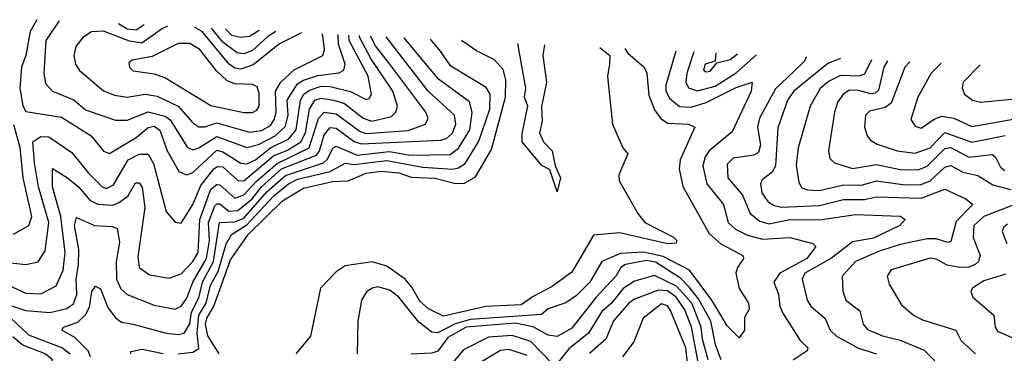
# Model space of a CAD drawing. Extents: x 1308313 to 1441400, y 959662 to 1036319.
# Tile 252 of 256: x 1331174 to 1334474, y 1034507 to 1035624. Entities that reach past the tile are written whole.
import ezdxf

# ---------------------------------------------------------------- set-up
doc = ezdxf.new("R2010")
doc.units = 0

msp = doc.modelspace()

# ---------------------------------------------------------------- linework, layer by layer
at = {"layer": '0CON10XD'}
for points in [[(1331231.7, 1035624.4), (1331209.7, 1035585), (1331194.4, 1035505), (1331180, 1035465), (1331175.2, 1035395), (1331185, 1035336), (1331195, 1035317.3), (1331315, 1035298.3), (1331413.9, 1035235), (1331455, 1035183.9), (1331475, 1035176.4), (1331565, 1035229.4), (1331605, 1035263), (1331625, 1035267.5), (1331644, 1035254), (1331668.1, 1035185), (1331708.2, 1035115), (1331735, 1035105.2), (1331755, 1035113.2), (1331835, 1035187.2), (1331855, 1035182.4), (1331915, 1035143.4), (1331935, 1035141.4), (1331965, 1035155.6), (1332015, 1035195.4), (1332076, 1035225), (1332100.4, 1035255), (1332115.1, 1035355), (1332126.8, 1035375), (1332145, 1035388.9), (1332185, 1035401.4), (1332215, 1035401.2), (1332283.4, 1035383.4), (1332335, 1035357.3), (1332345, 1035360), (1332353.3, 1035375), (1332341.6, 1035435), (1332278.6, 1035555), (1332277.7, 1035572.9)], [(1331306.9, 1035620.7), (1331305, 1035619.2), (1331262.1, 1035555), (1331254.8, 1035445), (1331260.8, 1035410.8), (1331284.5, 1035384.5), (1331356, 1035356), (1331395, 1035323), (1331495, 1035287.4), (1331535, 1035287.4), (1331604.6, 1035315.4), (1331661.8, 1035301.8), (1331678.9, 1035288.9), (1331736.7, 1035196.7), (1331755, 1035189), (1331775, 1035194.8), (1331835, 1035232.7), (1331935, 1035195.9), (1331975, 1035205.9), (1332030.8, 1035235), (1332065, 1035267.3), (1332073.8, 1035305), (1332071, 1035355), (1332105, 1035409.3), (1332125, 1035421.9), (1332172.9, 1035437.1), (1332243.7, 1035446.3), (1332260.6, 1035455), (1332264.8, 1035475), (1332242.4, 1035542.4), (1332242.1, 1035574.7)], [(1331669.6, 1035602.8), (1331653.4, 1035595), (1331583.9, 1035546.1), (1331542.2, 1035552.2), (1331455, 1035585.5), (1331415, 1035583.7), (1331385.5, 1035565), (1331362.5, 1035535), (1331355.9, 1035505), (1331361.6, 1035475), (1331374.4, 1035454.4), (1331455, 1035386.6), (1331491.6, 1035371.6), (1331535, 1035365.2), (1331595, 1035375.5), (1331635, 1035368.4), (1331705.1, 1035335.1), (1331755, 1035279.5), (1331775, 1035266), (1331795, 1035265.6), (1331835, 1035279), (1331945, 1035247.5), (1331985, 1035253.1), (1332015, 1035270.3), (1332028.7, 1035291.3), (1332034.2, 1035315), (1332031.2, 1035385), (1332049.5, 1035415), (1332093.8, 1035456.2), (1332190.3, 1035505), (1332195.5, 1035525), (1332190, 1035570), (1332188.2, 1035577.3)], [(1331591.7, 1035606.7), (1331588, 1035605), (1331565, 1035589), (1331535, 1035592.7), (1331505.1, 1035610.9)], [(1332118.9, 1035580.7), (1332045, 1035543.3), (1331956.3, 1035473.7), (1331915, 1035458.8), (1331895, 1035462.5), (1331876.7, 1035475), (1331785.3, 1035585.3), (1331761.2, 1035598.3)], [(1332032.6, 1035585), (1332005, 1035567.2), (1331955, 1035521.2), (1331925, 1035510.1), (1331903.2, 1035513.2), (1331855, 1035549.4), (1331816.9, 1035595.6)], [(1331125, 1034740.7), (1331195, 1034708.9), (1331245, 1034706.5), (1331296.8, 1034733.2), (1331320.1, 1034785), (1331327.1, 1034845), (1331312.6, 1034965), (1331283.9, 1035065), (1331284.5, 1035125.5), (1331335, 1035095.3), (1331371.5, 1035065), (1331409.6, 1035019.6), (1331436.3, 1035006.3), (1331485, 1035003.6), (1331505, 1035010.9), (1331537, 1035033), (1331561.9, 1035078.1), (1331575, 1035078.4), (1331585, 1035062.9), (1331593.4, 1034995), (1331570.4, 1034830.4), (1331574.8, 1034794.8), (1331609.9, 1034769.9), (1331675, 1034758.9), (1331715, 1034773.2), (1331755, 1034814.5), (1331772.4, 1034845), (1331778.4, 1034955), (1331815, 1035056.5), (1331835, 1035072.1), (1331845, 1035071), (1331895, 1035027), (1331925, 1035037.3), (1331967.1, 1035082.9), (1332036.7, 1035143.3), (1332144, 1035195), (1332176.1, 1035293.9), (1332195, 1035314.9), (1332235, 1035308.8), (1332315, 1035250.2), (1332335, 1035243.5), (1332476.5, 1035253.5), (1332533.8, 1035275), (1332543.5, 1035295), (1332535.7, 1035315), (1332415, 1035475.5), (1332366.8, 1035536.8), (1332349.9, 1035569.4)], [(1331135, 1034670.6), (1331195, 1034650.4), (1331275, 1034644.3), (1331332.4, 1034657.6), (1331355, 1034673.1), (1331366, 1034704), (1331363.9, 1034755), (1331371.2, 1034805), (1331372.3, 1034855), (1331357.8, 1034935), (1331365, 1034962.3), (1331425, 1034934.8), (1331485, 1034931.4), (1331501.5, 1034925), (1331508.8, 1034878.8), (1331497.5, 1034815), (1331498.8, 1034755), (1331512.8, 1034722.8), (1331535, 1034703.9), (1331625, 1034667.8), (1331695, 1034654.8), (1331715, 1034665.2), (1331735, 1034691.3), (1331754.9, 1034745.1), (1331799.9, 1034825), (1331810.4, 1034885), (1331807.2, 1034945), (1331828.8, 1035001.2), (1331835, 1035007.8), (1331845, 1035007.3), (1331875, 1034983.6), (1331905.1, 1034984.9), (1331953.2, 1035025), (1331985, 1035065), (1332052.2, 1035125), (1332169, 1035171), (1332178.7, 1035185), (1332195, 1035239), (1332215, 1035263.8), (1332235, 1035261.4), (1332295, 1035216.3), (1332318.2, 1035208.2), (1332585, 1035220.5), (1332605, 1035226.6), (1332625, 1035244.8), (1332636.4, 1035275), (1332631.7, 1035305), (1332543.2, 1035385), (1332401.9, 1035566.8)], [(1331145, 1034809.8), (1331195.2, 1034804.8), (1331236.1, 1034813.9), (1331260, 1034850), (1331271.9, 1034945), (1331237.5, 1035065), (1331224, 1035145), (1331218.5, 1035215), (1331245, 1035233.4), (1331272.1, 1035232.1), (1331349.2, 1035179.2), (1331405, 1035110.7), (1331451.2, 1035065), (1331465, 1035059.3), (1331488.2, 1035071.8), (1331537.9, 1035155), (1331575, 1035174.1), (1331605, 1035173.9), (1331622.7, 1035142.7), (1331665, 1034981.9), (1331695, 1034946.7), (1331715, 1034943.1), (1331755, 1035005.3), (1331781.1, 1035068.9), (1331825, 1035124.9), (1331837.4, 1035132.6), (1331855, 1035131.7), (1331905, 1035085.9), (1331925, 1035084.6), (1332025, 1035168.7), (1332072.1, 1035187.9), (1332116.9, 1035215), (1332131.6, 1035245), (1332145, 1035325.3), (1332163.8, 1035355), (1332185, 1035361.1), (1332225.6, 1035354.4), (1332263.2, 1035343.2), (1332325, 1035294.1), (1332354.7, 1035284.7), (1332420.1, 1035299.9), (1332434.7, 1035315), (1332440.2, 1035335), (1332425, 1035385.3), (1332350.7, 1035495), (1332314.1, 1035564.1), (1332313.5, 1035571.1)], [(1331411.6, 1034495), (1331403.7, 1034515), (1331359.6, 1034559.6), (1331315.6, 1034585), (1331321.5, 1034595), (1331369.1, 1034610.9), (1331394.4, 1034635.6), (1331408.1, 1034661.9), (1331416.2, 1034713.8), (1331428.5, 1034731.5), (1331445, 1034722.7), (1331470, 1034660), (1331495, 1034625.9), (1331515, 1034611.6), (1331555, 1034604.2), (1331664.8, 1034574.8), (1331705, 1034569.6), (1331725.8, 1034574.2), (1331744.3, 1034605.7), (1331750, 1034645), (1331775, 1034692.9), (1331786.8, 1034745), (1331824.3, 1034815), (1331843.8, 1034945), (1331895, 1034947.2), (1331925, 1034959.8), (1332002.3, 1035047.7), (1332065, 1035102.4), (1332192.3, 1035145), (1332204.2, 1035155.8), (1332224.6, 1035195), (1332235, 1035200.3), (1332305, 1035170.5), (1332413, 1035183), (1332485, 1035170.4), (1332616.8, 1035173.2), (1332645, 1035193.7), (1332682.6, 1035255), (1332690.3, 1035315), (1332681.2, 1035348.8), (1332577.9, 1035425), (1332462.5, 1035563.8)], [(1331976.4, 1035587.7), (1331945, 1035567.8), (1331915, 1035564.9), (1331885, 1035571.5), (1331864.2, 1035593.3)], [(1331955, 1035313.4), (1331968.8, 1035321.2), (1331976.9, 1035335), (1331976.9, 1035376.9), (1331970.1, 1035400.1), (1331955, 1035407.9), (1331895, 1035409.1), (1331870, 1035420), (1331833.7, 1035453.7), (1331777.6, 1035525), (1331745, 1035544.4), (1331705, 1035544.8), (1331618.4, 1035501.6), (1331551.6, 1035488.4), (1331540.4, 1035479.6), (1331542.2, 1035465), (1331555, 1035453.1), (1331625, 1035442.7), (1331660.9, 1035430.9), (1331815, 1035336.9), (1331925, 1035313.7), (1331955, 1035313.4)], [(1331705, 1034505.4), (1331755, 1034511.2), (1331775, 1034522.7), (1331769.6, 1034575), (1331775.1, 1034634.9), (1331799.6, 1034675), (1331813.5, 1034735), (1331839, 1034781), (1331866, 1034874), (1331884.6, 1034905.4), (1331935, 1034937.2), (1332026.2, 1035035), (1332075.4, 1035075), (1332105, 1035090.5), (1332214.5, 1035115.5), (1332265, 1035144.3), (1332295, 1035139.5), (1332405, 1035152.8), (1332525, 1035130.6), (1332626.2, 1035123.8), (1332645, 1035128.1), (1332666.7, 1035143.3), (1332712.6, 1035217.4), (1332749.9, 1035325), (1332751.3, 1035375), (1332737.3, 1035397.3), (1332618.6, 1035468.6), (1332585, 1035519.3), (1332550.7, 1035559.5)], [(1331842.3, 1034505), (1331805, 1034565.3), (1331797.5, 1034605), (1331801.2, 1034625), (1331825.2, 1034664.8), (1331880.3, 1034819.7), (1331940, 1034905), (1332055, 1035017.4), (1332125, 1035060.1), (1332222.2, 1035082.2), (1332275, 1035085.2), (1332335, 1035110.6), (1332386.9, 1035116.9), (1332445, 1035111.9), (1332486.7, 1035096.7), (1332565, 1035093.2), (1332635, 1035075.4), (1332665, 1035076.6), (1332701.5, 1035098.5), (1332755, 1035190), (1332802.5, 1035365), (1332803.5, 1035423.5), (1332795, 1035457.7), (1332765, 1035489.6), (1332705, 1035519.6), (1332655.3, 1035554.3)], [(1333118.3, 1035531.5), (1333152.1, 1035505), (1333150.9, 1035475), (1333143.9, 1035433.9), (1333161.4, 1035275), (1333195.7, 1035195), (1333211.9, 1035175), (1333182, 1035105), (1333182.9, 1035085), (1333245.5, 1034975), (1333269.6, 1034945), (1333365, 1034896.5), (1333376.4, 1034885), (1333374.2, 1034875.8), (1333345, 1034873.8), (1333185, 1034910.9), (1333096.9, 1034903.1), (1333025, 1034779.4), (1332959.1, 1034730.9), (1332895, 1034697.7), (1332855, 1034669), (1332736.6, 1034663.4), (1332595, 1034631.6), (1332544.2, 1034655.8), (1332515, 1034682), (1332488.8, 1034728.8), (1332465.9, 1034755.9), (1332405, 1034799.4), (1332355, 1034813.4), (1332265, 1034800.4), (1332235, 1034780.4), (1332182.9, 1034725), (1332148.8, 1034565), (1332100, 1034505)], [(1332932.5, 1035540.7), (1332927.8, 1035505), (1332939.2, 1035415), (1332922.4, 1035332.4), (1332925.5, 1035284.5), (1332916.2, 1035245), (1332929.2, 1035215), (1332958.6, 1035185), (1332968.6, 1035135), (1332986.2, 1035095), (1332975, 1035047.5), (1332951.3, 1035121.3), (1332923.3, 1035136.7), (1332858.2, 1035215), (1332858.2, 1035241.8), (1332877.5, 1035335), (1332866.2, 1035365), (1332870, 1035395), (1332843.6, 1035545)], [(1333202.3, 1035527.4), (1333212.1, 1035512.1), (1333267.2, 1035465), (1333276.1, 1035445), (1333282.1, 1035372.1), (1333302, 1035322), (1333323.3, 1035293.3), (1333345, 1035277.5), (1333415, 1035274.7), (1333436.9, 1035265), (1333387.5, 1035155), (1333384.8, 1035125), (1333396.1, 1035066.1), (1333485, 1034908.2), (1333523.5, 1034873.5), (1333598.1, 1034835), (1333600, 1034825), (1333580, 1034795), (1333574.4, 1034775), (1333585, 1034723.8), (1333616.9, 1034675), (1333618.9, 1034655), (1333603.2, 1034626.8), (1333603.2, 1034585), (1333585, 1034558.6), (1333545, 1034599.2), (1333493.2, 1034685), (1333419.1, 1034785), (1333331.1, 1034831.1), (1333265, 1034845.6), (1333188.2, 1034841.8), (1333125, 1034814.5), (1333084.8, 1034745), (1333039.7, 1034700.3), (1333005, 1034676.3), (1332945, 1034655.9), (1332923.4, 1034636.6), (1332685, 1034620.8), (1332633.7, 1034606.3), (1332575, 1034576.2), (1332555, 1034577.7), (1332511.5, 1034611.5), (1332445.3, 1034695), (1332415, 1034718.8), (1332375, 1034729.4), (1332355, 1034725.3), (1332336.8, 1034713.3), (1332319.2, 1034685), (1332307.7, 1034615), (1332305.3, 1034504.7)], [(1333372.7, 1035519.3), (1333339.4, 1035405), (1333339.7, 1035385), (1333351.5, 1035361.5), (1333385, 1035334.1), (1333425, 1035331.5), (1333475, 1035346.9), (1333575, 1035397.6), (1333628.8, 1035415), (1333625.4, 1035385.4), (1333561.7, 1035248.3), (1333484.4, 1035185), (1333471, 1035165), (1333463.7, 1035135), (1333477, 1035075), (1333532.5, 1035005), (1333548.6, 1034945), (1333573.4, 1034923.4), (1333613, 1034903), (1333665, 1034889.4), (1333755.2, 1034895.2), (1333832.5, 1034875), (1333842, 1034865), (1333812, 1034825), (1333721.2, 1034775), (1333701.7, 1034745), (1333717.6, 1034705), (1333722.1, 1034665), (1333731.7, 1034641.7), (1333790.1, 1034550.1), (1333815.6, 1034525), (1333812.9, 1034515), (1333766.2, 1034483.8)], [(1333432.9, 1035516.6), (1333409.6, 1035445), (1333406.2, 1035415), (1333415, 1035395.9), (1333446.1, 1035386.1), (1333505, 1035401.9), (1333575, 1035446.7), (1333643.5, 1035507.1)], [(1333506.7, 1035513.3), (1333504.6, 1035485.4), (1333471.6, 1035475), (1333465.4, 1035455), (1333475, 1035449.8), (1333487.6, 1035452.4), (1333510.2, 1035479.8), (1333555, 1035490.9), (1333580.2, 1035509.9)], [(1333809.6, 1035499.5), (1333804.7, 1035485), (1333768.9, 1035451.1), (1333707, 1035393), (1333653.4, 1035295), (1333646.5, 1035265), (1333657, 1035205), (1333650.1, 1035179.9), (1333635, 1035170.2), (1333565, 1035160.2), (1333545, 1035140.8), (1333547.8, 1035095), (1333596.2, 1035036.2), (1333622.4, 1034975), (1333655, 1034949.8), (1333685, 1034940.9), (1333755, 1034955.3), (1333856.1, 1034953.9), (1333975, 1034972), (1334125, 1034966), (1334141.5, 1034955), (1334123.8, 1034935), (1334035, 1034892.2), (1333965, 1034879.9), (1333895, 1034825.6), (1333805.3, 1034775), (1333796.3, 1034755), (1333813.5, 1034685), (1333826, 1034665), (1333873.2, 1034623.2), (1333890.7, 1034585), (1333911.3, 1034565), (1333985, 1034524.5), (1334045.5, 1034505)], [(1333925.3, 1035494.3), (1333885, 1035478.6), (1333865, 1035463.7), (1333768.8, 1035385), (1333747.4, 1035355), (1333715, 1035262), (1333707.3, 1035135), (1333696.3, 1035113.7), (1333662.3, 1035087.7), (1333657.1, 1035075), (1333661.5, 1035045), (1333681.9, 1035015), (1333702.3, 1035002.3), (1333726.8, 1034996.8), (1333855, 1035001.9), (1333935, 1035022.5), (1334005, 1035022.7), (1334045, 1035031.3), (1334195, 1035027.2), (1334275, 1035056.5), (1334345, 1035024.7), (1334368.5, 1035005), (1334312, 1034948), (1334295, 1034881.1), (1334285, 1034878), (1334245, 1034890.2), (1334215, 1034890.2), (1334125, 1034871.9), (1334051.7, 1034848.3), (1333975.4, 1034814.6), (1333930.6, 1034765), (1333933.2, 1034715), (1333942.5, 1034685), (1333989.8, 1034649.8), (1334000.3, 1034605), (1334015, 1034586.9), (1334065.2, 1034565.2), (1334125, 1034551), (1334205, 1034517.1), (1334241.5, 1034481.5)], [(1334028.8, 1035489.6), (1334005, 1035441.9), (1333985, 1035435.8), (1333925, 1035438), (1333885, 1035417.3), (1333856.4, 1035393.6), (1333823.1, 1035335), (1333783.3, 1035195), (1333776.7, 1035136.7), (1333785, 1035078.8), (1333795, 1035061.8), (1333814.2, 1035054.2), (1333855, 1035052.5), (1333935, 1035071.7), (1333995, 1035070.1), (1334045, 1035085.1), (1334141.1, 1035071.1), (1334195, 1035072.4), (1334225, 1035084.6), (1334275, 1035130.9), (1334295, 1035136.6), (1334335, 1035113.4), (1334385, 1035102.9), (1334435, 1035071.2), (1334495, 1035056)], [(1334082, 1035487.2), (1334069.9, 1035465), (1334052, 1035388), (1334041.5, 1035378.5), (1334026, 1035376), (1333985, 1035387), (1333955, 1035387.9), (1333934.1, 1035375), (1333915, 1035346.7), (1333904.8, 1035315), (1333884.2, 1035185), (1333889.6, 1035159.6), (1333904.8, 1035144.8), (1333965, 1035126.4), (1334045, 1035139.6), (1334125, 1035123.2), (1334185, 1035121.1), (1334215, 1035134.2), (1334275, 1035193.5), (1334295, 1035196.9), (1334355, 1035164.1), (1334432.8, 1035172.8), (1334444, 1035164), (1334460.7, 1035130.7), (1334475, 1035119.8)], [(1334157.5, 1035483.8), (1334140.7, 1035465), (1334094.8, 1035345), (1334075, 1035329.8), (1334022.3, 1035317.7), (1334008.7, 1035305), (1334005.3, 1035265), (1334013.9, 1035235), (1334025, 1035220.8), (1334047.5, 1035207.5), (1334115, 1035185.2), (1334175, 1035177.4), (1334225, 1035195.4), (1334275, 1035247.1), (1334365, 1035214.6), (1334476.4, 1035236.4)], [(1334261.7, 1035479.1), (1334228.4, 1035445), (1334184.3, 1035365), (1334160.7, 1035290.7), (1334175, 1035268.1), (1334195, 1035260.9), (1334239, 1035291), (1334265, 1035301), (1334304.9, 1035294.9), (1334365, 1035266.8), (1334440.4, 1035280.4), (1334535, 1035297.4), (1334548.7, 1035288.7), (1334570.1, 1035250.1), (1334586.5, 1035236.5), (1334652.8, 1035237.2), (1334775, 1035220.4), (1334805, 1035232.4), (1334900.1, 1035249.9), (1334945, 1035277.6), (1334974.1, 1035285.9), (1334986.2, 1035313.8), (1334946.3, 1035435), (1334946, 1035448.1)], [(1334392.7, 1035473.1), (1334336.4, 1035415), (1334332.5, 1035395), (1334340, 1035375), (1334367.1, 1035355), (1334395, 1035348.6), (1334555, 1035363.4), (1334595.5, 1035355.5), (1334685, 1035322.8), (1334795, 1035316.9), (1334845, 1035322.5), (1334861.9, 1035335), (1334868.9, 1035355), (1334871.5, 1035451.4)], [(1331153.7, 1034906.3), (1331205, 1034934.7), (1331214.5, 1034965), (1331185.8, 1035095), (1331175.9, 1035195.9), (1331155, 1035271.8)], [(1334505.8, 1035004.2), (1334404.8, 1034965.2), (1334371.6, 1034935), (1334369.8, 1034895), (1334393, 1034835), (1334386.8, 1034815), (1334376.1, 1034805), (1334354.5, 1034795.5), (1334325, 1034794.9), (1334282.7, 1034802.7), (1334245, 1034822.3), (1334225, 1034825.2), (1334095, 1034787.2), (1334081.1, 1034765), (1334088.3, 1034738.3), (1334129.5, 1034669.5), (1334169.4, 1034635), (1334199.1, 1034619.1), (1334311.5, 1034585), (1334328.9, 1034548.9), (1334377.1, 1034505)], [(1334485, 1034939.8), (1334471.5, 1034928.5), (1334466.7, 1034915), (1334482.3, 1034875)], [(1333524.6, 1034485), (1333506.3, 1034535), (1333489.9, 1034615), (1333449.2, 1034689.2), (1333418.3, 1034728.3), (1333388.7, 1034758.7), (1333305, 1034812.5), (1333275, 1034818.3), (1333204.4, 1034805), (1333188.4, 1034795), (1333171.5, 1034765), (1333105.7, 1034695), (1333025, 1034591.3), (1332975, 1034563.3), (1332945, 1034567.3), (1332895, 1034595.6), (1332835, 1034608.1), (1332670.3, 1034595), (1332609.5, 1034560.5), (1332575, 1034513.8), (1332555, 1034507.3), (1332485, 1034504.2)], [(1334477.3, 1034772.7), (1334405, 1034750.2), (1334367.5, 1034725), (1334361.9, 1034715), (1334368.2, 1034695), (1334439.1, 1034635), (1334442.8, 1034595), (1334450.9, 1034580.9), (1334578.6, 1034525)], [(1333481.1, 1034485), (1333462.1, 1034555), (1333458.4, 1034595), (1333426.3, 1034675), (1333375, 1034731.6), (1333302.1, 1034767.9), (1333235, 1034749.2), (1333196.2, 1034723.8), (1333157.5, 1034675), (1333125, 1034647.1), (1333080.7, 1034575), (1333015, 1034522.5), (1332975, 1034472.4)], [(1333450.1, 1034465), (1333425.9, 1034595.9), (1333402.1, 1034655), (1333374.7, 1034695), (1333345, 1034716.1), (1333315, 1034718.5), (1333235, 1034688.3), (1333215.2, 1034675), (1333164.7, 1034615.3), (1333138.4, 1034555), (1333083.9, 1034506.1)], [(1333415.7, 1034445), (1333406.8, 1034525), (1333355, 1034650.9), (1333345, 1034666), (1333325, 1034672.8), (1333264, 1034625), (1333232.3, 1034545), (1333194.2, 1034495.8)], [(1331343.8, 1034503.8), (1331315.4, 1034525.4), (1331205, 1034568.3), (1331125, 1034644)], [(1331155, 1033943.1), (1331175, 1033944.7), (1331255, 1033973.8), (1331305, 1034007.9), (1331355, 1034021.9), (1331405, 1034044.6), (1331436.4, 1034046.4), (1331465, 1034020), (1331475, 1034023.3), (1331477.4, 1034095), (1331445.3, 1034165), (1331464.1, 1034225), (1331464.4, 1034275), (1331445, 1034287.3), (1331335, 1034270.6), (1331315, 1034276), (1331295, 1034290.4), (1331266.7, 1034325), (1331261.7, 1034345), (1331263, 1034397), (1331283.9, 1034485), (1331260.2, 1034505), (1331185, 1034534.9), (1331151.8, 1034561.8)], [(1332955, 1034476.7), (1332886.8, 1034546.8), (1332825, 1034566.8), (1332745, 1034561.1), (1332661, 1034519), (1332620.6, 1034469.4)], [(1331546.7, 1034505), (1331547, 1034513), (1331585, 1034521.5), (1331655, 1034506.9)], [(1332875, 1034499.8), (1332815, 1034519.8), (1332785, 1034516.6), (1332716.2, 1034475)]]:
    msp.add_lwpolyline(points, dxfattribs=at)

doc.saveas('drawing.dxf')
